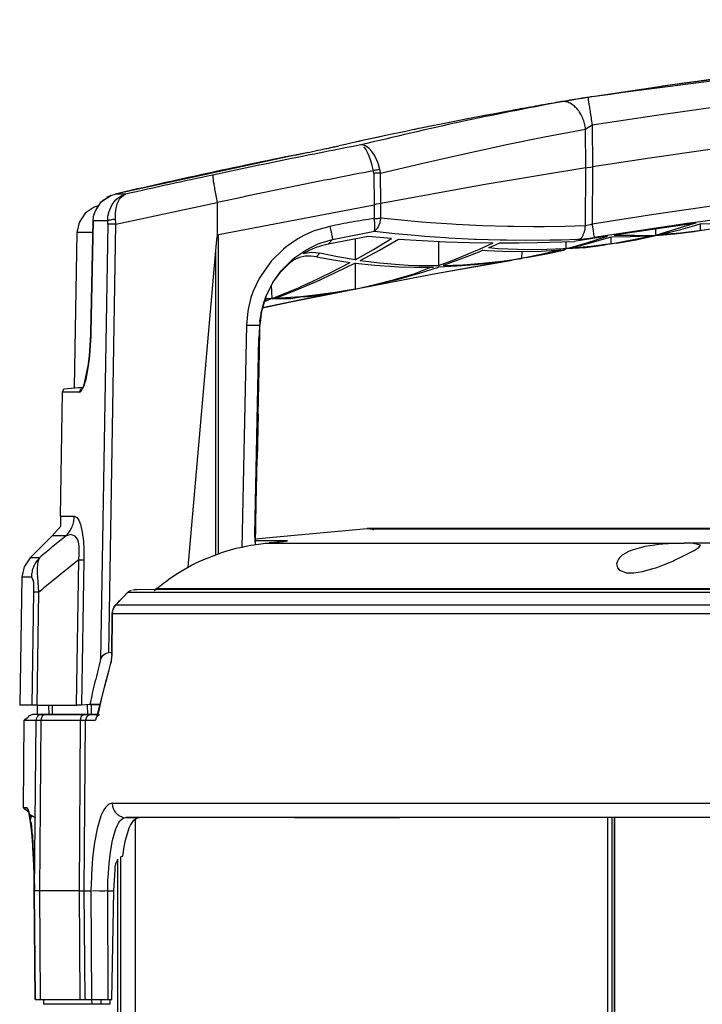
# Model space of a CAD drawing. Header units: millimetres. Extents: x -910 to -407, y -230 to 330.
# Tile 12 of 22: x -806 to -733, y 224 to 330. Entities that reach past the tile are written whole.
import ezdxf

# ---------------------------------------------------------------- set-up
doc = ezdxf.new("R2010")
doc.units = ezdxf.units.MM

# ---------------------------------------------------------------- blocks, each defined once
blk = doc.blocks.new('Griff__4', base_point=(-805.81, 255.49))
at = {"color": 7, "linetype": 'Continuous'}
for p, q in [((-717.27, 325.27), (-737.1, 322.71)), ((-737.35, 322.67), (-744.6, 321.59)), ((-737.1, 322.71), (-737.35, 322.67)), ((-755.47, 319.68), (-758.12, 319.18)), ((-766.66, 317.43), (-769.83, 316.76)), ((-776.34, 315.36), (-795.61, 311.18)), ((-797.06, 310.38), (-796.08, 311.03)), ((-796.89, 310.51), (-796.08, 311.03)), ((-796.08, 311.03), (-796.53, 310.8)), ((-796.08, 311.03), (-795.61, 311.18)), ((-796.08, 311.03), (-795.61, 311.18)), ((-797.84, 309.77), (-798.81, 309.12)), ((-797.38, 309.92), (-797.84, 309.77)), ((-797.54, 309.7), (-797.06, 310.38)), ((-797.06, 310.38), (-796.89, 310.51)), ((-784.68, 310.27), (-784.68, 306.62)), ((-798.81, 309.12), (-799.46, 308.15)), ((-797.96, 308.31), (-797.91, 308.81)), ((-797.91, 308.81), (-797.84, 309.02)), ((-797.84, 309.02), (-797.72, 309.4)), ((-797.72, 309.4), (-797.54, 309.7)), ((-799.46, 308.15), (-799.69, 307.06)), ((-797.96, 308.31), (-798.21, 296.38)), ((-733.48, 308.08), (-740.05, 307.12)), ((-733.66, 308.03), (-735.64, 307.42)), ((-735.1, 307.39), (-733.63, 307.81)), ((-733.48, 308.08), (-733.66, 308.03)), ((-733.63, 307.81), (-733.04, 307.98)), ((-733.04, 307.98), (-733.04, 307.27)), ((-731, 307.97), (-733.04, 307.98)), ((-799.69, 307.06), (-799.98, 290.49)), ((-784.76, 305.93), (-784.68, 306.62)), ((-768.53, 306.64), (-772.83, 305.81)), ((-766.06, 306.43), (-768.53, 306.64)), ((-742.95, 306.68), (-746.52, 306.12)), ((-742.6, 306.58), (-744.69, 305.95)), ((-744.05, 306.32), (-742.95, 306.68)), ((-740.53, 306.59), (-742.6, 306.58)), ((-742.6, 306.58), (-742.6, 305.85)), ((-740.05, 307.12), (-742.24, 306.79)), ((-742.24, 306.79), (-740.03, 306.77)), ((-738.46, 306.68), (-740.53, 306.59)), ((-740.52, 306.23), (-738.46, 306.68)), ((-740.03, 306.77), (-737.82, 306.73)), ((-737.82, 306.73), (-739.9, 306.3)), ((-739.9, 306.3), (-737.82, 306.73)), ((-737.82, 307.46), (-737.82, 306.73)), ((-735.64, 307.42), (-737.82, 306.73)), ((-737.82, 306.73), (-735.76, 306.91)), ((-735.76, 306.91), (-737.82, 306.73)), ((-737.17, 306.88), (-735.1, 307.39)), ((-737.17, 306.88), (-735.1, 307.04)), ((-735.76, 306.91), (-733.7, 307.17)), ((-733.7, 307.17), (-735.76, 306.91)), ((-735.1, 307.04), (-733.54, 307.2)), ((-732.37, 307.36), (-733.7, 307.17)), ((-733.54, 307.2), (-733.04, 307.27)), ((-733.04, 307.27), (-731, 307.62)), ((-784.83, 305.14), (-784.76, 305.93)), ((-773.53, 305.64), (-774.2, 305.42)), ((-772.83, 305.81), (-773.53, 305.64)), ((-769.94, 306.37), (-769.94, 304.15)), ((-767.99, 305.26), (-766.06, 306.43)), ((-767.34, 305.19), (-765.29, 306.37)), ((-765.29, 306.37), (-762.76, 306.2)), ((-762.76, 306.2), (-760.23, 306.08)), ((-761.04, 306.12), (-761.04, 303.53)), ((-760.23, 306.08), (-757.7, 306)), ((-757.7, 306), (-755.17, 305.96)), ((-756.63, 305.29), (-755.17, 305.96)), ((-755.05, 305.68), (-755.68, 305.41)), ((-754.43, 305.95), (-755.05, 305.68)), ((-754.43, 305.95), (-752.45, 305.96)), ((-752.45, 305.96), (-750.47, 305.99)), ((-750.47, 305.99), (-747.82, 306.06)), ((-747.82, 306.06), (-746.52, 306.12)), ((-747.37, 305.35), (-747.37, 306.08)), ((-747.37, 305.35), (-746.26, 305.65)), ((-744.69, 305.95), (-746.79, 305.39)), ((-744.69, 305.58), (-746.79, 305.39)), ((-746.26, 305.65), (-745.16, 305.97)), ((-745.28, 305.46), (-743.2, 305.75)), ((-743.2, 305.75), (-745.28, 305.46)), ((-745.16, 305.97), (-744.05, 306.32)), ((-742.6, 305.85), (-744.69, 305.58)), ((-741.98, 305.94), (-743.2, 305.75)), ((-742.6, 305.85), (-740.52, 306.23)), ((-739.9, 306.3), (-741.98, 305.94)), ((-741.98, 305.94), (-739.9, 306.3)), ((-787.8, 271.26), (-784.83, 305.14)), ((-775.29, 304.53), (-775.89, 304.4)), ((-774.86, 305.15), (-775.49, 304.82)), ((-775.49, 304.82), (-775.07, 304.91)), ((-775, 304.55), (-775.29, 304.53)), ((-775.07, 304.91), (-774.64, 304.95)), ((-774.68, 304.55), (-775, 304.55)), ((-774.2, 305.42), (-774.86, 305.15)), ((-774.06, 304.47), (-774.68, 304.55)), ((-774.64, 304.95), (-774.15, 304.93)), ((-774.15, 304.93), (-773.7, 304.85)), ((-774.06, 304.47), (-772.26, 304.14)), ((-771.82, 304.47), (-773.7, 304.85)), ((-769.94, 304.15), (-771.82, 304.47)), ((-769.94, 304.15), (-767.99, 305.26)), ((-769.4, 304.07), (-767.34, 305.19)), ((-759.57, 304.08), (-758.1, 304.67)), ((-756.72, 304.97), (-758.4, 304.31)), ((-758.1, 304.67), (-757.85, 304.77)), ((-757.85, 304.77), (-756.63, 305.29)), ((-756.27, 305.16), (-756.72, 304.97)), ((-756.27, 305.16), (-755.82, 305.13)), ((-755.82, 305.13), (-754.19, 305.06)), ((-754.65, 305.33), (-755.68, 305.41)), ((-753.6, 305.28), (-754.65, 305.33)), ((-754.19, 305.06), (-752.11, 305.03)), ((-751.53, 305.23), (-753.6, 305.28)), ((-752.11, 305.03), (-752.15, 304.29)), ((-750.05, 304.71), (-752.15, 304.29)), ((-752.11, 305.03), (-750.03, 305.08)), ((-749.49, 304.78), (-751.6, 304.38)), ((-751.6, 304.38), (-749.49, 304.78)), ((-749.45, 305.25), (-751.53, 305.23)), ((-747.95, 305.2), (-750.05, 304.71)), ((-750.03, 305.08), (-747.95, 305.2)), ((-747.67, 305.18), (-749.49, 304.78)), ((-749.49, 304.78), (-747.67, 305.18)), ((-747.7, 305.33), (-749.45, 305.25)), ((-747.37, 305.35), (-747.7, 305.33)), ((-747.37, 305.35), (-747.67, 305.18)), ((-747.67, 305.18), (-747.37, 305.35)), ((-747.37, 305.35), (-745.28, 305.46)), ((-745.28, 305.46), (-747.37, 305.35)), ((-777, 303.74), (-778.04, 302.72)), ((-777.84, 302.95), (-776.63, 304.17)), ((-776.49, 304.15), (-777, 303.74)), ((-775.89, 304.4), (-776.49, 304.15)), ((-772.54, 302.79), (-770.46, 303.86)), ((-772.26, 304.14), (-770.46, 303.86)), ((-769.94, 303.8), (-772.06, 302.74)), ((-769.94, 303.8), (-767.84, 303.57)), ((-769.94, 303.8), (-769.94, 301.02)), ((-769.4, 304.07), (-767.32, 303.82)), ((-767.84, 303.57), (-765.74, 303.42)), ((-767.32, 303.82), (-765.23, 303.65)), ((-765.74, 303.42), (-765.3, 303.4)), ((-765.23, 303.65), (-764.28, 303.59)), ((-764.28, 303.59), (-763.14, 303.55)), ((-763.14, 303.55), (-761.89, 303.53)), ((-761.89, 303.53), (-761.04, 303.53)), ((-751.6, 304.38), (-761.72, 302.59)), ((-761.12, 302.71), (-753.14, 304.12)), ((-761.04, 303.53), (-759.57, 304.08)), ((-759.06, 303.46), (-761.04, 303.37)), ((-758.4, 304.31), (-760.53, 303.54)), ((-760.53, 303.54), (-758.44, 303.62)), ((-757.09, 303.61), (-759.06, 303.46)), ((-758.44, 303.62), (-756.34, 303.77)), ((-755.11, 303.83), (-757.09, 303.61)), ((-756.34, 303.77), (-754.25, 303.99)), ((-753.14, 304.12), (-755.11, 303.83)), ((-754.25, 303.99), (-752.15, 304.29)), ((-778.73, 301.72), (-778.04, 302.72)), ((-778.04, 302.72), (-778.67, 301.87)), ((-778.04, 302.72), (-777.84, 302.95)), ((-778.04, 302.72), (-777.84, 302.95)), ((-777.84, 302.95), (-778.04, 302.72)), ((-761.72, 302.59), (-775.73, 299.85)), ((-774.62, 301.78), (-772.54, 302.79)), ((-772.06, 302.74), (-774.19, 301.76)), ((-769.08, 301.19), (-761.12, 302.71)), ((-765.73, 302.04), (-763.63, 302.66)), ((-765.3, 303.4), (-763.64, 303.35)), ((-765.06, 302.15), (-763.05, 302.72)), ((-763.64, 303.35), (-761.86, 303.35)), ((-763.63, 302.66), (-761.86, 303.35)), ((-763.05, 302.72), (-761.82, 303.11)), ((-761.86, 303.35), (-761.55, 303.35)), ((-761.86, 303.35), (-761.55, 303.35)), ((-761.82, 303.11), (-761.04, 303.37)), ((-779.45, 300.28), (-778.89, 301.44)), ((-778.89, 301.44), (-779.45, 300.28)), ((-778.89, 301.44), (-778.73, 301.72)), ((-778.73, 301.72), (-778.89, 301.44)), ((-778.83, 300), (-778.89, 301.44)), ((-778.67, 301.87), (-778.73, 301.72)), ((-776, 301.16), (-775.5, 301.38)), ((-774.65, 301.56), (-775.97, 301)), ((-775.5, 301.38), (-774.62, 301.78)), ((-774.19, 301.76), (-774.65, 301.56)), ((-769.94, 301.02), (-767.83, 301.5)), ((-769.08, 301.19), (-767.07, 301.64)), ((-767.83, 301.5), (-765.73, 302.04)), ((-767.07, 301.64), (-765.06, 302.15)), ((-779.45, 300.28), (-779.61, 299.85)), ((-779.56, 299.98), (-779.45, 300.28)), ((-778.83, 300), (-776.72, 300.85)), ((-776.32, 300.85), (-778.46, 300.02)), ((-776.99, 299.6), (-770.9, 300.83)), ((-776.72, 300.85), (-776, 301.16)), ((-775.97, 301), (-776.32, 300.85)), ((-774.2, 300.37), (-775.8, 300.2)), ((-774.85, 300.22), (-772.87, 300.5)), ((-772.07, 300.66), (-774.2, 300.37)), ((-772.87, 300.5), (-770.9, 300.83)), ((-769.94, 301.02), (-772.07, 300.66)), ((-779.61, 299.85), (-779.92, 298.74)), ((-779.92, 298.74), (-779.66, 299.69)), ((-775.73, 299.85), (-779.85, 298.99)), ((-779.85, 298.99), (-776.99, 299.6)), ((-778.83, 300), (-779.66, 299.69)), ((-779.66, 299.69), (-779.56, 299.98)), ((-779.66, 299.69), (-779.19, 299.86)), ((-779.61, 299.85), (-779.19, 299.86)), ((-778.83, 300), (-779.56, 299.98)), ((-778.83, 300), (-776.83, 300.02)), ((-776.33, 300.15), (-778.46, 300.02)), ((-776.83, 300.02), (-775.8, 300.2)), ((-775.8, 300.2), (-776.33, 300.15)), ((-775.8, 300.2), (-774.85, 300.22)), ((-779.95, 298.6), (-780.15, 297.63)), ((-779.98, 298.43), (-780.1, 297.35)), ((-780.1, 297.35), (-779.98, 298.43)), ((-779.95, 298.6), (-779.98, 298.43)), ((-779.98, 298.43), (-779.95, 298.6)), ((-779.95, 298.6), (-779.92, 298.74)), ((-780.17, 296.13), (-780.12, 297.16)), ((-780.15, 297.63), (-780.12, 297.5)), ((-780.13, 296.55), (-780.12, 297.16)), ((-780.12, 297.5), (-780.12, 297.16)), ((-780.12, 297.16), (-780.1, 297.35)), ((-798.25, 295.37), (-798.21, 296.38)), ((-798.2, 296.11), (-798.25, 295.37)), ((-798.21, 296.38), (-798.2, 296.11)), ((-780.23, 295.74), (-780.17, 296.13)), ((-780.22, 292.39), (-780.13, 296.55)), ((-798.31, 294.38), (-798.26, 295.12)), ((-798.26, 295.12), (-798.31, 294.38)), ((-798.26, 295.12), (-798.25, 295.37)), ((-798.25, 295.37), (-798.26, 295.12)), ((-780.65, 274.72), (-780.23, 295.74)), ((-798.36, 293.91), (-798.31, 294.38)), ((-798.31, 294.38), (-798.36, 293.91)), ((-798.49, 292.8), (-798.46, 293.02)), ((-798.46, 293.02), (-798.49, 292.8)), ((-798.46, 293.02), (-798.36, 293.91)), ((-798.36, 293.91), (-798.46, 293.02)), ((-798.88, 290.93), (-798.49, 292.8)), ((-798.58, 292.15), (-798.75, 291.37)), ((-798.49, 292.8), (-798.58, 292.15)), ((-780.51, 278.08), (-780.22, 292.39)), ((-798.88, 290.93), (-798.97, 290.64)), ((-798.79, 291.17), (-798.88, 290.93)), ((-798.75, 291.37), (-798.79, 291.17)), ((-801.46, 276.7), (-801.23, 290)), ((-801.23, 290), (-801.08, 290.34)), ((-801.08, 290.34), (-799.54, 290.49)), ((-799.54, 290.49), (-799.04, 290.47)), ((-780.31, 287.62), (-780.41, 282.85)), ((-780.6, 273.68), (-780.51, 278.08)), ((-801.46, 276.7), (-801.44, 275.6)), ((-801.44, 275.6), (-802.34, 274.63)), ((-804.69, 272.27), (-802.34, 274.63)), ((-780.6, 273.68), (-780.65, 274.72)), ((-804.69, 272.27), (-805.34, 271.3)), ((-805.34, 271.3), (-805.57, 270.21)), ((-805.57, 270.21), (-805.81, 256.49)), ((-797.16, 261.38), (-797.11, 261.52)), ((-797.11, 261.52), (-796.88, 261.85)), ((-796.88, 261.85), (-796.75, 261.95)), ((-796.75, 261.95), (-796.56, 262.06)), ((-796.56, 262.06), (-796.41, 262.11)), ((-796.41, 262.11), (-796.27, 262.13)), ((-796.27, 262.13), (-795.99, 262.16)), ((-804.52, 256.49), (-805.81, 256.49)), ((-803.95, 256.49), (-804.52, 256.49)), ((-803.95, 256.49), (-803.96, 255.49)), ((-803.95, 256.49), (-799.75, 256.49)), ((-799.21, 256.49), (-799.75, 256.49)), ((-798.32, 256.58), (-799.21, 256.49)), ((-798.32, 256.58), (-797.17, 256.58)), ((-803.96, 255.49), (-803.67, 255.49)), ((-803.67, 255.49), (-803.47, 255.49)), ((-803.47, 255.49), (-803.04, 255.49)), ((-803.04, 255.49), (-802.71, 255.49)), ((-802.71, 255.49), (-802.33, 255.49)), ((-802.33, 255.49), (-798.86, 255.49)), ((-798.86, 255.49), (-798.53, 255.49)), ((-798.16, 255.49), (-798.53, 255.49)), ((-798.16, 255.49), (-797.46, 255.49))]:
    blk.add_line(p, q, dxfattribs=at)
at = {"color": 1, "linetype": 'Continuous'}
for p, q in [((-737.95, 319.59), (-729.48, 320.77)), ((-744.6, 318.59), (-737.95, 319.59)), ((-745.3, 318.12), (-745.15, 318.23)), ((-745.15, 318.23), (-744.6, 318.59)), ((-744.6, 318.59), (-744.57, 314.1)), ((-753.58, 316.51), (-749.7, 317.29)), ((-749.7, 317.29), (-745.3, 318.12)), ((-745.27, 313.98), (-745.3, 318.12)), ((-769.04, 316.41), (-769.34, 316.44)), ((-769.04, 316.41), (-769.34, 316.44)), ((-768.9, 316.37), (-769.04, 316.41)), ((-768.8, 315.98), (-768.99, 316.23)), ((-768.71, 316.27), (-768.9, 316.37)), ((-768.44, 316.06), (-768.71, 316.27)), ((-768.15, 315.74), (-768.44, 316.06)), ((-759.08, 315.32), (-753.58, 316.51)), ((-768.61, 315.64), (-768.8, 315.98)), ((-768.43, 315.22), (-768.61, 315.64)), ((-768.26, 314.75), (-768.43, 315.22)), ((-768.05, 315.6), (-768.15, 315.74)), ((-767.88, 315.34), (-768.05, 315.6)), ((-767.64, 314.88), (-767.88, 315.34)), ((-762.86, 314.46), (-759.08, 315.32)), ((-738.43, 315.03), (-744.57, 314.1)), ((-731.74, 315.98), (-738.43, 315.03)), ((-768.19, 314.5), (-768.26, 314.75)), ((-768.11, 314.22), (-768.19, 314.5)), ((-767.98, 313.67), (-768.11, 314.22)), ((-767.51, 314.55), (-767.64, 314.88)), ((-767.45, 314.36), (-767.51, 314.55)), ((-767.3, 313.82), (-767.45, 314.36)), ((-767.24, 313.4), (-762.86, 314.46)), ((-745.27, 313.98), (-756.24, 312.17)), ((-745.32, 307.78), (-745.27, 313.98)), ((-745.27, 313.98), (-745.12, 314.01)), ((-745.12, 314.01), (-744.76, 314.07)), ((-744.76, 314.07), (-744.57, 314.1)), ((-744.57, 314.1), (-744.61, 307.97)), ((-767.95, 313.39), (-767.89, 310.03)), ((-767.19, 310.17), (-767.24, 313.4)), ((-756.24, 312.17), (-767.19, 310.17)), ((-794.47, 311.18), (-795.61, 311.18)), ((-795.54, 310.55), (-795.23, 310.81)), ((-795.23, 310.81), (-794.87, 311.03)), ((-795.15, 310.62), (-794.96, 310.86)), ((-794.96, 310.86), (-794.72, 311.06)), ((-794.87, 311.03), (-794.47, 311.18)), ((-794.72, 311.06), (-794.47, 311.18)), ((-797.72, 309.4), (-797.06, 310.38)), ((-796.26, 309.32), (-796, 309.93)), ((-796, 309.93), (-795.85, 310.18)), ((-795.85, 310.18), (-795.69, 310.38)), ((-795.69, 310.38), (-795.54, 310.55)), ((-795.54, 309.45), (-795.38, 310.14)), ((-795.53, 307.96), (-784.68, 310.27)), ((-795.38, 310.14), (-795.33, 310.28)), ((-795.33, 310.28), (-795.15, 310.62)), ((-784.54, 306.85), (-767.89, 310.03)), ((-767.89, 310.03), (-767.91, 308.56)), ((-767.7, 310.09), (-767.89, 310.03)), ((-767.34, 310.15), (-767.7, 310.09)), ((-767.19, 310.17), (-767.34, 310.15)), ((-767.21, 308.61), (-767.19, 310.17)), ((-731.35, 309.94), (-737.99, 308.99)), ((-797.96, 308.31), (-797.91, 308.81)), ((-797.91, 308.81), (-797.72, 309.4)), ((-796.4, 308.31), (-796.37, 308.83)), ((-796.37, 308.83), (-796.26, 309.32)), ((-795.58, 308.97), (-795.57, 309.12)), ((-795.56, 308.46), (-795.58, 308.97)), ((-795.57, 309.12), (-795.54, 309.45)), ((-737.99, 308.99), (-744.61, 307.97)), ((-798.21, 296.38), (-797.96, 308.31)), ((-796.4, 308.31), (-797.96, 308.31)), ((-796.4, 307.97), (-797.16, 261.38)), ((-796.27, 262.13), (-795.53, 307.96)), ((-772.63, 307.72), (-774.07, 307.33)), ((-767.85, 308.11), (-767.91, 308.56)), ((-767.83, 307.76), (-767.85, 308.11)), ((-767.82, 307.55), (-767.83, 307.76)), ((-767.5, 307.57), (-767.27, 308.15)), ((-767.27, 308.15), (-767.21, 308.61)), ((-765.03, 308.38), (-767.21, 308.61)), ((-762.84, 308.18), (-765.03, 308.38)), ((-761.87, 308.1), (-762.84, 308.18)), ((-759.56, 307.95), (-761.87, 308.1)), ((-759.13, 307.92), (-759.56, 307.95)), ((-756.28, 307.79), (-759.13, 307.92)), ((-753.62, 307.72), (-756.28, 307.79)), ((-752.99, 307.7), (-753.62, 307.72)), ((-750.86, 307.69), (-752.99, 307.7)), ((-749.7, 307.69), (-750.86, 307.69)), ((-747.51, 307.72), (-749.7, 307.69)), ((-745.32, 307.78), (-747.51, 307.72)), ((-745.16, 307.8), (-745.32, 307.78)), ((-744.8, 307.9), (-745.16, 307.8)), ((-744.61, 307.97), (-744.8, 307.9)), ((-798.46, 307.06), (-799.69, 307.06)), ((-797.99, 307.06), (-798.46, 307.06)), ((-784.68, 306.62), (-784.54, 306.85)), ((-784.55, 272.71), (-784.54, 306.85)), ((-775.43, 306.75), (-776.08, 306.38)), ((-774.42, 307.2), (-775.43, 306.75)), ((-774.07, 307.33), (-774.42, 307.2)), ((-772.35, 306.33), (-767.86, 307.21)), ((-767.86, 307.21), (-767.5, 307.57)), ((-767.86, 307.21), (-767.82, 307.55)), ((-767.86, 307.21), (-765.69, 306.97)), ((-765.69, 306.97), (-763.52, 306.77)), ((-763.52, 306.77), (-762.48, 306.69)), ((-762.48, 306.69), (-760.27, 306.53)), ((-777.31, 305.54), (-777.6, 305.3)), ((-776.08, 306.38), (-777.31, 305.54)), ((-774.76, 305.44), (-773.89, 305.85)), ((-773.89, 305.85), (-773.59, 305.97)), ((-773.59, 305.97), (-772.35, 306.33)), ((-772.35, 306.33), (-772.83, 305.81)), ((-760.27, 306.53), (-759.93, 306.51)), ((-759.93, 306.51), (-757.18, 306.37)), ((-757.18, 306.37), (-757.01, 306.37)), ((-757.01, 306.37), (-754.43, 306.29)), ((-754.43, 306.29), (-753.75, 306.28)), ((-753.75, 306.28), (-751.67, 306.26)), ((-751.67, 306.26), (-749.13, 306.27)), ((-749.13, 306.27), (-747.86, 306.29)), ((-747.86, 306.29), (-746.14, 306.34)), ((-746.14, 306.34), (-745.76, 306.36)), ((-745.76, 306.36), (-744.87, 306.46)), ((-744.87, 306.46), (-744.38, 306.53)), ((-784.84, 272.6), (-784.83, 305.14)), ((-777.6, 305.3), (-778.91, 303.99)), ((-776.39, 304.38), (-775.32, 305.12)), ((-775.32, 305.12), (-774.76, 305.44)), ((-773.7, 304.85), (-774.06, 304.47)), ((-778.91, 303.99), (-780, 302.47)), ((-776.63, 304.17), (-776.39, 304.38)), ((-780, 302.47), (-780.19, 302.15)), ((-780.19, 302.15), (-780.83, 300.8)), ((-780.83, 300.8), (-781.08, 300.11)), ((-781.08, 300.11), (-781.36, 299.02)), ((-781.43, 298.66), (-781.57, 297.17)), ((-781.36, 299.02), (-781.43, 298.66)), ((-781.57, 297.17), (-782.05, 273.33)), ((-799.04, 290.47), (-798.88, 290.93)), ((-799.43, 290), (-801.23, 290)), ((-799.43, 290), (-799.28, 290.07)), ((-799.28, 290.07), (-799.12, 290.31)), ((-799.12, 290.31), (-799.04, 290.47)), ((-801.46, 276.7), (-799.97, 276.7)), ((-799.97, 276.7), (-799.71, 276.58)), ((-799.71, 276.58), (-799.5, 276.3)), ((-799.5, 276.3), (-799.31, 275.82)), ((-799.31, 275.82), (-799.15, 275.18)), ((-799.15, 275.18), (-799.12, 275)), ((-799.12, 275), (-799.05, 274.48)), ((-800.84, 274.63), (-802.34, 274.63)), ((-800.3, 274.76), (-800.84, 274.63)), ((-799.84, 274.54), (-800.3, 274.76)), ((-799.67, 274.3), (-799.84, 274.54)), ((-799.61, 274.17), (-799.67, 274.3)), ((-799.53, 273.94), (-799.61, 274.17)), ((-799.46, 273.55), (-799.53, 273.94)), ((-799.05, 274.48), (-799.03, 274.31)), ((-799.03, 274.31), (-799, 273.94)), ((-799, 273.94), (-798.96, 273.23)), ((-799.44, 273.21), (-799.46, 273.55)), ((-799.45, 272.64), (-799.44, 272.89)), ((-799.44, 272.89), (-799.44, 273.21)), ((-798.96, 273.23), (-798.96, 273.03)), ((-798.96, 273.03), (-798.95, 272.05)), ((-803.69, 272.27), (-804.69, 272.27)), ((-803.89, 271.16), (-803.82, 271.88)), ((-803.82, 271.88), (-803.69, 272.27)), ((-799.75, 256.49), (-799.5, 272.05)), ((-799.5, 272.05), (-799.45, 272.64)), ((-798.95, 272.05), (-799.21, 256.49)), ((-803.9, 270.94), (-803.89, 271.16)), ((-803.9, 270.64), (-803.9, 270.94)), ((-805.57, 270.21), (-804.56, 270.21)), ((-804.56, 270.21), (-804.4, 269.92)), ((-804.4, 269.92), (-804.35, 269.65)), ((-803.85, 269.66), (-803.9, 270.64)), ((-804.35, 269.65), (-804.33, 269.43)), ((-804.33, 269.43), (-804.32, 269.24)), ((-804.32, 269.24), (-804.32, 268.92)), ((-804.32, 268.92), (-804.32, 268.59)), ((-803.75, 268.59), (-803.85, 269.66)), ((-804.32, 268.59), (-804.52, 256.49)), ((-803.95, 256.49), (-803.75, 268.59)), ((-802.73, 256.49), (-802.71, 255.49)), ((-802.35, 256.49), (-802.33, 255.49)), ((-798.53, 255.49), (-798.55, 256.49)), ((-797.17, 256.58), (-798.32, 256.58)), ((-798.18, 256.49), (-798.16, 255.49))]:
    blk.add_line(p, q, dxfattribs=at)
for centre, radius, start, end in [((-637.46, -370.25), 700.08, 90.00142, 98.8403), ((-637.48, -370), 684.92, 89.9999, 98.97927)]:
    blk.add_arc(centre, radius, start, end, dxfattribs=at)
for points, knots in [([(-530.36, 321.59), (-548.13, 323.95), (-583.68, 328.65), (-637.48, 330.43), (-691.28, 328.65), (-726.82, 323.95), (-744.6, 321.59)], [0, 0, 0, 0, 53.757908, 107.515912, 161.273916, 215.031824, 215.031824, 215.031824, 215.031824]), ([(-745.05, 321.5), (-745.31, 321.47), (-745.82, 321.4), (-746.57, 321.27), (-747.28, 321.13), (-747.76, 321.07), (-747.98, 321.05)], [0, 0, 0, 0, 0.800686, 1.524208, 2.301978, 2.964905, 2.964905, 2.964905, 2.964905]), ([(-745.05, 321.5), (-745.04, 321.47), (-745.02, 321.33), (-744.98, 321.04), (-744.91, 320.59), (-744.82, 320), (-744.71, 319.32), (-744.64, 318.84), (-744.6, 318.59)], [0, 0, 0, 0, 0.108995, 0.413222, 0.881251, 1.486698, 2.190285, 2.946363, 2.946363, 2.946363, 2.946363]), ([(-747.98, 321.05), (-751.54, 320.36), (-758.69, 318.97), (-765.78, 317.28), (-769.34, 316.44)], [0, 0, 0, 0, 10.877964, 21.850285, 21.850285, 21.850285, 21.850285]), ([(-745.3, 318.12), (-745.33, 318.33), (-745.39, 318.73), (-745.59, 319.31), (-745.85, 319.84), (-746.19, 320.3), (-746.6, 320.67), (-747.03, 320.96), (-747.52, 321.11), (-747.82, 321.07), (-747.98, 321.05)], [0, 0, 0, 0, 0.61731, 1.228439, 1.820843, 2.384084, 2.92164, 3.481443, 3.940641, 4.40343, 4.40343, 4.40343, 4.40343]), ([(-769.34, 316.44), (-771.98, 315.92), (-777.26, 314.89), (-782.53, 313.77), (-785.16, 313.21)], [0, 0, 0, 0, 8.076964, 16.153927, 16.153927, 16.153927, 16.153927]), ([(-776.34, 315.36), (-779.56, 314.7), (-786, 313.37), (-792.41, 311.91), (-795.61, 311.18)], [0, 0, 0, 0, 9.860337, 19.720665, 19.720665, 19.720665, 19.720665]), ([(-785.16, 313.21), (-786.72, 312.88), (-789.82, 312.22), (-792.92, 311.52), (-794.47, 311.18)], [0, 0, 0, 0, 4.765466, 9.531025, 9.531025, 9.531025, 9.531025]), ([(-767.98, 313.67), (-770.77, 313.13), (-776.35, 312.05), (-781.9, 310.87), (-784.68, 310.27)], [0, 0, 0, 0, 8.523787, 17.047573, 17.047573, 17.047573, 17.047573]), ([(-767.3, 313.82), (-767.33, 313.81), (-767.44, 313.79), (-767.62, 313.75), (-767.81, 313.71), (-767.93, 313.68), (-767.98, 313.67)], [0, 0, 0, 0, 0.1156085, 0.320789, 0.5535796, 0.6967982, 0.6967982, 0.6967982, 0.6967982]), ([(-767.24, 313.4), (-767.28, 313.4), (-767.39, 313.4), (-767.54, 313.4), (-767.74, 313.4), (-767.86, 313.4), (-767.95, 313.39)], [0, 0, 0, 0, 0.1168014, 0.3245849, 0.4633763, 0.7070565, 0.7070565, 0.7070565, 0.7070565]), ([(-767.24, 313.4), (-767.24, 313.47), (-767.25, 313.61), (-767.28, 313.75), (-767.3, 313.82)], [0, 0, 0, 0, 0.2106966, 0.4214407, 0.4214407, 0.4214407, 0.4214407]), ([(-795.56, 308.46), (-795.66, 308.46), (-795.84, 308.45), (-796.07, 308.41), (-796.25, 308.38), (-796.35, 308.33), (-796.4, 308.31)], [0, 0, 0, 0, 0.2877232, 0.5393634, 0.6926521, 0.857291, 0.857291, 0.857291, 0.857291]), ([(-795.53, 307.96), (-795.63, 307.96), (-795.81, 307.96), (-796.07, 307.97), (-796.26, 307.97), (-796.37, 307.97), (-796.4, 307.97)], [0, 0, 0, 0, 0.297681, 0.5577529, 0.7737756, 0.8725462, 0.8725462, 0.8725462, 0.8725462]), ([(-795.53, 307.96), (-795.53, 308.04), (-795.54, 308.21), (-795.56, 308.38), (-795.56, 308.46)], [0, 0, 0, 0, 0.2529206, 0.5037315, 0.5037315, 0.5037315, 0.5037315]), ([(-767.91, 308.56), (-768.7, 308.44), (-770.28, 308.2), (-771.85, 307.88), (-772.63, 307.72)], [0, 0, 0, 0, 2.39803, 4.798793, 4.798793, 4.798793, 4.798793]), ([(-772.63, 307.72), (-772.61, 307.62), (-772.57, 307.42), (-772.51, 307.13), (-772.46, 306.87), (-772.41, 306.63), (-772.38, 306.46), (-772.36, 306.36), (-772.35, 306.33)], [0, 0, 0, 0, 0.31542, 0.616109, 0.888596, 1.12067, 1.32472, 1.424265, 1.424265, 1.424265, 1.424265]), ([(-767.91, 308.56), (-767.86, 308.57), (-767.73, 308.57), (-767.54, 308.58), (-767.35, 308.6), (-767.25, 308.61), (-767.21, 308.61)], [0, 0, 0, 0, 0.1440061, 0.3777782, 0.5828611, 0.6981814, 0.6981814, 0.6981814, 0.6981814]), ([(-767.91, 308.56), (-767.86, 308.57), (-767.73, 308.57), (-767.54, 308.58), (-767.35, 308.6), (-767.25, 308.61), (-767.21, 308.61)], [0, 0, 0, 0, 0.1440061, 0.3777782, 0.5828611, 0.6981814, 0.6981814, 0.6981814, 0.6981814]), ([(-746.14, 306.34), (-746.05, 306.35), (-745.88, 306.37), (-745.64, 306.56), (-745.55, 306.84), (-745.41, 307.13), (-745.33, 307.45), (-745.32, 307.67), (-745.32, 307.78)], [0, 0, 0, 0, 0.264549, 0.529783, 0.845313, 1.15932, 1.485169, 1.820817, 1.820817, 1.820817, 1.820817]), ([(-744.61, 307.97), (-744.59, 307.86), (-744.56, 307.63), (-744.5, 307.31), (-744.46, 307), (-744.42, 306.76), (-744.39, 306.6), (-744.38, 306.54), (-744.38, 306.53)], [0, 0, 0, 0, 0.354525, 0.68736, 0.986655, 1.271269, 1.439073, 1.463045, 1.463045, 1.463045, 1.463045]), ([(-781.57, 297.17), (-781.43, 297.17), (-781.17, 297.16), (-780.81, 297.16), (-780.5, 297.15), (-780.28, 297.15), (-780.16, 297.16), (-780.12, 297.16), (-780.12, 297.16)], [0, 0, 0, 0, 0.405606, 0.780773, 1.096834, 1.32671, 1.431841, 1.44686, 1.44686, 1.44686, 1.44686]), ([(-799.04, 290.47), (-799.06, 290.44), (-799.1, 290.35), (-799.26, 290.27), (-799.39, 290.15), (-799.42, 290.04), (-799.43, 290)], [0, 0, 0, 0, 0.1051615, 0.301435, 0.5060231, 0.6325297, 0.6325297, 0.6325297, 0.6325297]), ([(-800.84, 274.63), (-800.71, 274.77), (-800.46, 275.06), (-800.19, 275.57), (-800.01, 276.13), (-799.98, 276.51), (-799.97, 276.7)], [0, 0, 0, 0, 0.572966, 1.146855, 1.721459, 2.296467, 2.296467, 2.296467, 2.296467]), ([(-800.84, 274.63), (-801.32, 274.24), (-802.27, 273.47), (-803.21, 272.67), (-803.69, 272.27)], [0, 0, 0, 0, 1.843731, 3.696382, 3.696382, 3.696382, 3.696382]), ([(-803.69, 272.27), (-803.81, 272.13), (-804.07, 271.84), (-804.34, 271.33), (-804.52, 270.78), (-804.54, 270.4), (-804.56, 270.21)], [0, 0, 0, 0, 0.573675, 1.147963, 1.722725, 2.297755, 2.297755, 2.297755, 2.297755]), ([(-799.5, 272.05), (-800.21, 271.49), (-801.64, 270.35), (-803.04, 269.18), (-803.75, 268.59)], [0, 0, 0, 0, 2.730944, 5.481538, 5.481538, 5.481538, 5.481538]), ([(-799.5, 272.05), (-799.41, 272.05), (-799.23, 272.05), (-799.04, 272.05), (-798.95, 272.05)], [0, 0, 0, 0, 0.2749472, 0.5458962, 0.5458962, 0.5458962, 0.5458962]), ([(-803.75, 268.59), (-803.85, 268.59), (-804.04, 268.59), (-804.23, 268.59), (-804.32, 268.59)], [0, 0, 0, 0, 0.2974616, 0.5702987, 0.5702987, 0.5702987, 0.5702987])]:
    blk.add_open_spline(points, degree=3, knots=knots, dxfattribs=at)
at = {"color": 7, "linetype": 'Continuous'}
for points, knots in [([(-744.6, 321.59), (-744.96, 321.54), (-745.67, 321.43), (-746.7, 321.26), (-747.71, 321.09), (-748.36, 320.98), (-748.69, 320.92)], [0, 0, 0, 0, 1.089232, 2.158613, 3.144438, 4.145199, 4.145199, 4.145199, 4.145199]), ([(-744.6, 321.59), (-744.79, 321.56), (-745.15, 321.5), (-745.51, 321.45), (-745.67, 321.42)], [0, 0, 0, 0, 0.581405, 1.088723, 1.088723, 1.088723, 1.088723]), ([(-748.69, 320.92), (-752.54, 320.23), (-760.23, 318.84), (-767.88, 317.18), (-771.7, 316.34)], [0, 0, 0, 0, 11.724002, 23.466243, 23.466243, 23.466243, 23.466243]), ([(-748.69, 320.92), (-749.43, 320.79), (-750.89, 320.54), (-752.35, 320.27), (-753.07, 320.14)], [0, 0, 0, 0, 2.262032, 4.450766, 4.450766, 4.450766, 4.450766]), ([(-747.74, 321.09), (-747.86, 321.07), (-748.09, 321.03), (-748.32, 320.99), (-748.44, 320.97)], [0, 0, 0, 0, 0.3590954, 0.7087413, 0.7087413, 0.7087413, 0.7087413]), ([(-761.54, 318.51), (-761.89, 318.43), (-762.61, 318.29), (-763.33, 318.14), (-763.68, 318.07)], [0, 0, 0, 0, 1.094946, 2.190054, 2.190054, 2.190054, 2.190054]), ([(-776.34, 315.36), (-775.92, 315.45), (-775.11, 315.61), (-773.93, 315.86), (-772.8, 316.1), (-772.06, 316.27), (-771.7, 316.34)], [0, 0, 0, 0, 1.291753, 2.466127, 3.638932, 4.74022, 4.74022, 4.74022, 4.74022]), ([(-773.43, 315.97), (-773.13, 316.03), (-772.56, 316.15), (-771.98, 316.28), (-771.7, 316.34)], [0, 0, 0, 0, 0.908076, 1.768428, 1.768428, 1.768428, 1.768428]), ([(-776.34, 315.36), (-776.11, 315.41), (-775.64, 315.5), (-775.17, 315.6), (-774.94, 315.65)], [0, 0, 0, 0, 0.71823, 1.431999, 1.431999, 1.431999, 1.431999]), ([(-785.16, 313.21), (-785.16, 313.17), (-785.16, 313.02), (-785.14, 312.72), (-785.06, 312.27), (-784.96, 311.69), (-784.83, 311.01), (-784.73, 310.53), (-784.68, 310.27)], [0, 0, 0, 0, 0.123598, 0.442197, 0.905683, 1.497282, 2.18865, 2.976452, 2.976452, 2.976452, 2.976452]), ([(-797.16, 261.38), (-797.36, 260.58), (-797.77, 258.98), (-798.14, 257.38), (-798.32, 256.58)], [0, 0, 0, 0, 2.472824, 4.941284, 4.941284, 4.941284, 4.941284])]:
    blk.add_open_spline(points, degree=3, knots=knots, dxfattribs=at)
at = {"color": 1, "linetype": 'Continuous'}
for points in [[(-767.95, 313.39), (-767.95, 313.44), (-767.96, 313.53), (-767.97, 313.63), (-767.98, 313.67)], [(-796.4, 307.97), (-796.4, 308.03), (-796.4, 308.14), (-796.4, 308.25), (-796.4, 308.31)]]:
    blk.add_open_spline(points, degree=3, dxfattribs=at)
blk = doc.blocks.new('Rueckteil__6', base_point=(-805.42, 224.49))
at = {"color": 7, "linetype": 'Continuous'}
for p, q in [((-778.73, 274.46), (-768.65, 275.38)), ((-768.65, 275.38), (-729.86, 275.38)), ((-768.5, 275.38), (-768.65, 275.38)), ((-768.65, 275.38), (-768.5, 275.38)), ((-768.65, 275.38), (-768.1, 275.33)), ((-768.5, 275.38), (-768.65, 275.38)), ((-767.65, 275.36), (-768.5, 275.38)), ((-768.36, 275.37), (-766.85, 275.37)), ((-768.1, 275.33), (-767.96, 275.23)), ((-767.27, 275.38), (-767.65, 275.36)), ((-634.33, 275.38), (-767.27, 275.38)), ((-766.85, 275.37), (-767.27, 275.38)), ((-766.45, 275.37), (-766.85, 275.37)), ((-766.85, 275.37), (-766.45, 275.37)), ((-761.16, 275.37), (-766.45, 275.37)), ((-766.45, 275.37), (-757.98, 275.37)), ((-745.23, 275.37), (-761.16, 275.37)), ((-757.98, 275.37), (-731.13, 275.37)), ((-629.76, 275.38), (-745.23, 275.37)), ((-780.58, 274.29), (-778.73, 274.46)), ((-779.14, 273.85), (-778.56, 273.91)), ((-778.56, 273.91), (-779, 273.87)), ((-778.56, 273.91), (-777.81, 273.99)), ((-778.01, 273.97), (-778.56, 273.91)), ((-777.81, 273.99), (-778.01, 273.97)), ((-777.81, 273.99), (-777.59, 274.02)), ((-777.59, 274.02), (-777.81, 273.99)), ((-777.17, 274.07), (-777.59, 274.02)), ((-784.2, 272.84), (-783.89, 272.94)), ((-783.89, 272.94), (-782.66, 273.28)), ((-782.66, 273.28), (-782.1, 273.41)), ((-782.1, 273.41), (-781.1, 273.61)), ((-781.1, 273.61), (-780.78, 273.66)), ((-780.78, 273.66), (-779.52, 273.82)), ((-779.52, 273.82), (-779.14, 273.85)), ((-779, 273.87), (-779.14, 273.85)), ((-740.82, 272.86), (-741.37, 272.53)), ((-740.69, 272.92), (-740.82, 272.86)), ((-740.22, 273.11), (-740.69, 272.92)), ((-739.16, 273.41), (-740.22, 273.11)), ((-738.95, 273.46), (-739.16, 273.41)), ((-737.88, 273.63), (-738.95, 273.46)), ((-737.5, 273.67), (-737.88, 273.63)), ((-737.05, 273.72), (-737.5, 273.67)), ((-735.78, 273.79), (-737.05, 273.72)), ((-734.75, 273.82), (-735.78, 273.79)), ((-734.36, 273.82), (-734.75, 273.82)), ((-733.78, 273.8), (-734.36, 273.82)), ((-734.32, 272.71), (-733.7, 273.04)), ((-733, 273.6), (-733.78, 273.8)), ((-733.7, 273.04), (-733.35, 273.25)), ((-733.35, 273.25), (-733.18, 273.37)), ((-733.18, 273.37), (-733, 273.6)), ((-787.15, 271.62), (-786.49, 271.93)), ((-786.49, 271.93), (-784.2, 272.84)), ((-741.9, 271.92), (-742, 271.63)), ((-741.79, 272.12), (-741.9, 271.92)), ((-741.66, 272.27), (-741.79, 272.12)), ((-741.37, 272.53), (-741.66, 272.27)), ((-736.34, 271.76), (-735.97, 271.92)), ((-735.97, 271.92), (-735.78, 272.01)), ((-735.78, 272.01), (-735.04, 272.35)), ((-735.04, 272.35), (-734.32, 272.71)), ((-789.08, 270.5), (-788.54, 270.84)), ((-788.54, 270.84), (-787.43, 271.47)), ((-787.43, 271.47), (-787.15, 271.62)), ((-742, 271.63), (-741.9, 271.19)), ((-741.9, 271.19), (-741.66, 270.94)), ((-741.66, 270.94), (-740.91, 270.67)), ((-740.13, 270.66), (-739.22, 270.79)), ((-739.22, 270.79), (-738.1, 271.1)), ((-738.1, 271.1), (-737.78, 271.2)), ((-737.78, 271.2), (-737.5, 271.3)), ((-737.5, 271.3), (-737.15, 271.43)), ((-737.15, 271.43), (-736.34, 271.76)), ((-790.43, 269.55), (-790.13, 269.77)), ((-790.13, 269.77), (-789.87, 269.96)), ((-789.87, 269.96), (-789.08, 270.5)), ((-740.91, 270.67), (-740.68, 270.65)), ((-740.68, 270.65), (-740.13, 270.66)), ((-794.28, 268.55), (-794.03, 268.74)), ((-794.03, 268.74), (-793.87, 268.81)), ((-793.73, 268.84), (-793.52, 268.86)), ((-793.52, 268.86), (-793.31, 268.83)), ((-481.49, 268.81), (-793.52, 268.86)), ((-791.13, 268.98), (-791.44, 268.77)), ((-791.13, 268.98), (-790.43, 269.55)), ((-795.33, 267.46), (-795.14, 267.66)), ((-795.14, 267.66), (-794.62, 268.2)), ((-794.62, 268.2), (-794.28, 268.55)), ((-795.7, 267.01), (-795.85, 266.66)), ((-795.54, 267.23), (-795.7, 267.01)), ((-795.54, 267.23), (-795.33, 267.46)), ((-795.91, 266.25), (-795.97, 261.83)), ((-795.89, 266.52), (-795.91, 266.25)), ((-796.02, 261.38), (-796.03, 261.18)), ((-795.98, 261.6), (-796.02, 261.38)), ((-795.97, 261.83), (-795.98, 261.6)), ((-796.32, 259.99), (-796.1, 260.84)), ((-796.1, 260.84), (-796.03, 261.18)), ((-796.69, 258.54), (-796.32, 259.99)), ((-797.05, 257.09), (-796.69, 258.54)), ((-797.4, 255.63), (-797.05, 257.09)), ((-804.94, 255.14), (-805.34, 254.89)), ((-804.87, 255.31), (-804.94, 255.14)), ((-804.45, 255.49), (-804.87, 255.31)), ((-803.47, 255.49), (-804.45, 255.49)), ((-803.32, 255.49), (-803.47, 255.49)), ((-803.47, 255.49), (-803.32, 255.49)), ((-803.18, 255.49), (-803.32, 255.49)), ((-803.32, 255.49), (-803.18, 255.49)), ((-803.04, 255.49), (-803.18, 255.49)), ((-798.94, 255.48), (-803.04, 255.49)), ((-798.17, 255.49), (-798.94, 255.48)), ((-797.46, 255.49), (-798.17, 255.49)), ((-797.46, 255.49), (-797.4, 255.63)), ((-805.42, 245.5), (-805.34, 254.89)), ((-805.34, 254.89), (-805.05, 254.89)), ((-805.42, 245.5), (-804.84, 245.07)), ((-804.79, 244.82), (-804.84, 245.07)), ((-804.84, 245.07), (-804.79, 244.82)), ((-804.84, 245.07), (-804.79, 244.82)), ((-804.68, 244.2), (-804.79, 244.82)), ((-804.79, 244.82), (-804.68, 244.2)), ((-804.6, 244.64), (-804.79, 244.82)), ((-804.79, 244.82), (-804.6, 244.64)), ((-804.79, 244.82), (-804.13, 244.49)), ((-804.6, 244.64), (-804.68, 244.2)), ((-804.42, 244.56), (-804.6, 244.64)), ((-794.66, 244.45), (-794.46, 244.49)), ((-792.99, 244.49), (-794.46, 244.49)), ((-794.46, 244.49), (-792.99, 244.49)), ((-793.61, 244.2), (-793.26, 244.45)), ((-793.26, 244.45), (-792.99, 244.49)), ((-788.51, 244.49), (-792.99, 244.49)), ((-788.51, 244.49), (-792.99, 244.49)), ((-782.98, 244.49), (-788.51, 244.49)), ((-782.98, 244.49), (-788.51, 244.49)), ((-776.43, 244.49), (-782.98, 244.49)), ((-768.9, 244.49), (-776.43, 244.49)), ((-776.43, 244.49), (-768.9, 244.49)), ((-765.21, 244.49), (-768.9, 244.49)), ((-768.9, 244.49), (-765.21, 244.49)), ((-760.45, 244.49), (-765.21, 244.49)), ((-718.71, 244.49), (-760.45, 244.49)), ((-804.65, 243.99), (-804.68, 244.2)), ((-804.68, 244.2), (-804.65, 243.99)), ((-804.52, 242.88), (-804.65, 243.99)), ((-804.65, 243.99), (-804.59, 243.86)), ((-804.59, 243.86), (-804.5, 243.04)), ((-794.5, 242.05), (-794.09, 243.37)), ((-794.09, 243.37), (-793.97, 243.65)), ((-793.97, 243.65), (-793.61, 244.2)), ((-804.5, 243.04), (-804.52, 242.88)), ((-804.41, 241.52), (-804.52, 242.88)), ((-804.52, 242.88), (-804.46, 242.57)), ((-804.46, 242.57), (-804.41, 241.52)), ((-804.4, 241.29), (-804.41, 241.52)), ((-804.41, 241.52), (-804.4, 241.29)), ((-804.33, 239.97), (-804.4, 241.29)), ((-804.4, 241.29), (-804.35, 241.03)), ((-794.8, 240.34), (-794.64, 241.35)), ((-794.64, 241.35), (-794.54, 241.88)), ((-794.54, 241.88), (-794.5, 242.05)), ((-804.35, 241.03), (-804.33, 239.97)), ((-795.04, 240.25), (-794.8, 240.34)), ((-804.31, 239.4), (-804.33, 239.97)), ((-804.33, 239.97), (-804.31, 239.4)), ((-804.28, 238.29), (-804.31, 239.4)), ((-804.31, 239.4), (-804.28, 238.29)), ((-795.62, 238.89), (-795.59, 239.2)), ((-795.59, 239.2), (-795.56, 239.38)), ((-795.56, 239.38), (-795.49, 239.64)), ((-795.49, 239.64), (-795.33, 239.99)), ((-804.28, 238.03), (-804.28, 238.29)), ((-804.28, 238.29), (-804.28, 238.03)), ((-795.69, 237.77), (-795.62, 238.89)), ((-804.27, 236.63), (-804.28, 238.03)), ((-804.28, 238.03), (-804.24, 236.88)), ((-795.73, 236.63), (-795.69, 237.77)), ((-804.24, 236.88), (-804.27, 236.63)), ((-804.27, 236.63), (-804.15, 224.99)), ((-804.15, 224.99), (-804.27, 236.63)), ((-795.97, 224.99), (-795.73, 236.63)), ((-804.15, 224.99), (-803.57, 224.99)), ((-803.57, 224.99), (-799.38, 224.99)), ((-803.27, 224.99), (-803.26, 224.74)), ((-803.27, 224.99), (-803.26, 224.49)), ((-803.27, 224.99), (-803.26, 224.49)), ((-798.1, 224.49), (-803.26, 224.49)), ((-799.38, 224.99), (-798.82, 224.99)), ((-798.82, 224.99), (-798.13, 224.99)), ((-798.13, 224.99), (-796.34, 224.99)), ((-798.13, 224.99), (-798.1, 224.49)), ((-797.14, 224.49), (-798.1, 224.49)), ((-797.15, 224.99), (-797.14, 224.49)), ((-796.17, 224.49), (-797.14, 224.49)), ((-796.34, 224.99), (-795.97, 224.99)), ((-796.16, 224.99), (-796.17, 224.49))]:
    blk.add_line(p, q, dxfattribs=at)
at = {"color": 1, "linetype": 'Continuous'}
for p, q in [((-767.27, 275.38), (-768.5, 275.38)), ((-778.87, 274.07), (-780.59, 274.07)), ((-777.17, 274.07), (-778.87, 274.07)), ((-777.59, 274.02), (-777.17, 274.07)), ((-779.52, 273.82), (-779.14, 273.85)), ((-779.52, 273.82), (-734.75, 273.82)), ((-540.65, 273.82), (-734.36, 273.82)), ((-791.44, 268.77), (-791.13, 268.98)), ((-791.13, 268.98), (-483.87, 268.98)), ((-795.33, 267.46), (-794.28, 268.55)), ((-480.72, 268.55), (-794.28, 268.55)), ((-795.89, 266.52), (-795.85, 266.66)), ((-795.85, 266.66), (-795.7, 267.01)), ((-795.7, 267.01), (-795.54, 267.23)), ((-795.54, 267.23), (-795.33, 267.46)), ((-795.54, 267.23), (-479.47, 267.23)), ((-795.97, 261.83), (-795.91, 266.25)), ((-795.91, 266.25), (-795.89, 266.52)), ((-479.09, 266.25), (-795.91, 266.25)), ((-795.98, 261.6), (-796.03, 261.18)), ((-795.97, 261.83), (-795.98, 261.6)), ((-796.63, 258.85), (-796.26, 260.29)), ((-796.26, 260.29), (-796.07, 261)), ((-796.03, 261.18), (-796.07, 261)), ((-796.99, 257.41), (-796.63, 258.85)), ((-797.51, 255.35), (-796.99, 257.41)), ((-797.65, 255.14), (-797.7, 254.89)), ((-797.51, 255.35), (-797.65, 255.14)), ((-805.05, 254.89), (-804.07, 254.89)), ((-804.07, 254.89), (-804.27, 236.63)), ((-804.07, 254.89), (-803.53, 254.89)), ((-803.65, 236.63), (-803.53, 254.89)), ((-803.53, 254.89), (-799.34, 254.89)), ((-799.34, 254.89), (-799.46, 236.63)), ((-799.34, 254.89), (-798.76, 254.89)), ((-798.92, 236.63), (-798.76, 254.89)), ((-798.76, 254.89), (-797.7, 254.89)), ((-805.05, 245.5), (-805.42, 245.5)), ((-804.92, 245.33), (-805.05, 245.5)), ((-796.64, 245.55), (-796.82, 245.28)), ((-796.29, 245.89), (-796.64, 245.55)), ((-795.91, 246), (-796.29, 245.89)), ((-795.91, 246), (-479.09, 246)), ((-804.84, 245.07), (-804.92, 245.33)), ((-797.21, 244.41), (-797.53, 243.28)), ((-797.12, 244.64), (-797.21, 244.41)), ((-796.82, 245.28), (-797.12, 244.64)), ((-794.87, 244.34), (-794.66, 244.45)), ((-794.66, 244.45), (-794.46, 244.49)), ((-795.5, 243.34), (-795.37, 243.65)), ((-795.37, 243.65), (-795.24, 243.88)), ((-795.24, 243.88), (-795.09, 244.11)), ((-795.09, 244.11), (-794.87, 244.34)), ((-797.53, 243.28), (-797.81, 241.8)), ((-795.86, 242.16), (-795.57, 243.15)), ((-795.57, 243.15), (-795.5, 243.34)), ((-797.84, 241.56), (-798.01, 240.16)), ((-797.81, 241.8), (-797.84, 241.56)), ((-796.08, 240.95), (-795.92, 241.88)), ((-795.92, 241.88), (-795.86, 242.16)), ((-796.25, 239.57), (-796.11, 240.75)), ((-796.11, 240.75), (-796.08, 240.95)), ((-798.06, 239.56), (-798.13, 238.39)), ((-798.01, 240.16), (-798.06, 239.56)), ((-796.29, 239.07), (-796.25, 239.57)), ((-798.14, 238.11), (-798.19, 236.63)), ((-798.13, 238.39), (-798.14, 238.11)), ((-796.36, 238.07), (-796.29, 239.07)), ((-796.4, 236.63), (-796.37, 237.87)), ((-796.37, 237.87), (-796.36, 238.07)), ((-804.15, 224.99), (-804.27, 236.63)), ((-804.27, 236.63), (-804.15, 224.99)), ((-803.65, 236.63), (-804.27, 236.63)), ((-803.57, 224.99), (-803.65, 236.63)), ((-799.46, 236.63), (-803.65, 236.63)), ((-799.46, 236.63), (-799.38, 224.99)), ((-799.46, 236.63), (-798.92, 236.63)), ((-798.82, 224.99), (-798.92, 236.63)), ((-798.92, 236.63), (-798.19, 236.63)), ((-798.19, 236.63), (-798.13, 224.99)), ((-797.27, 236.61), (-798.03, 236.62)), ((-796.72, 236.61), (-797.27, 236.61)), ((-796.4, 236.63), (-796.72, 236.61)), ((-796.34, 224.99), (-796.4, 236.63)), ((-796.4, 236.63), (-795.73, 236.63))]:
    blk.add_line(p, q, dxfattribs=at)
for points, knots in [([(-803.68, 255.46), (-803.74, 255.43), (-803.85, 255.37), (-803.97, 255.21), (-804.04, 255.05), (-804.06, 254.93), (-804.07, 254.89)], [0, 0, 0, 0, 0.2003571, 0.3608546, 0.595129, 0.7172126, 0.7172126, 0.7172126, 0.7172126]), ([(-803.18, 255.49), (-803.24, 255.46), (-803.36, 255.41), (-803.45, 255.22), (-803.5, 255.05), (-803.52, 254.94), (-803.53, 254.89)], [0, 0, 0, 0, 0.187394, 0.383583, 0.5943436, 0.7246254, 0.7246254, 0.7246254, 0.7246254]), ([(-798.94, 255.48), (-798.98, 255.46), (-799.08, 255.41), (-799.23, 255.29), (-799.32, 255.1), (-799.33, 254.96), (-799.34, 254.89)], [0, 0, 0, 0, 0.1301007, 0.3507655, 0.5482287, 0.7541013, 0.7541013, 0.7541013, 0.7541013]), ([(-798.17, 255.49), (-798.25, 255.48), (-798.4, 255.47), (-798.58, 255.3), (-798.73, 255.13), (-798.75, 254.97), (-798.76, 254.89)], [0, 0, 0, 0, 0.2322704, 0.4392639, 0.7015156, 0.9144033, 0.9144033, 0.9144033, 0.9144033]), ([(-797.29, 255.46), (-797.33, 255.44), (-797.43, 255.38), (-797.57, 255.27), (-797.67, 255.1), (-797.69, 254.97), (-797.7, 254.89)], [0, 0, 0, 0, 0.1378685, 0.3646632, 0.5029634, 0.7373774, 0.7373774, 0.7373774, 0.7373774]), ([(-805.05, 245.5), (-805.01, 245.44), (-804.93, 245.35), (-804.87, 245.16), (-804.83, 244.99), (-804.8, 244.86), (-804.79, 244.82)], [0, 0, 0, 0, 0.2018413, 0.345027, 0.5918656, 0.7378115, 0.7378115, 0.7378115, 0.7378115]), ([(-795.91, 246), (-795.91, 245.88), (-795.89, 245.63), (-795.76, 245.29), (-795.56, 244.98), (-795.29, 244.74), (-794.98, 244.57), (-794.76, 244.49), (-794.66, 244.45)], [0, 0, 0, 0, 0.367449, 0.733548, 1.097199, 1.457872, 1.813629, 2.145293, 2.145293, 2.145293, 2.145293])]:
    blk.add_open_spline(points, degree=3, knots=knots, dxfattribs=at)
at = {"color": 7, "linetype": 'Continuous'}
blk.add_open_spline([(-803.47, 255.49), (-803.5, 255.48), (-803.57, 255.47), (-803.64, 255.47), (-803.68, 255.46)], degree=3, dxfattribs=at)
blk.add_open_spline([(-803.04, 255.49), (-803.05, 255.49), (-803.1, 255.49), (-803.14, 255.49), (-803.18, 255.49)], degree=3, knots=[0, 0, 0, 0, 0.0172516, 0.1380131, 0.1380131, 0.1380131, 0.1380131], dxfattribs=at)
blk = doc.blocks.new('Rueckteil-kpl___8', base_point=(-805.42, 224.49))
blk.add_blockref('Rueckteil__6', (-805.42, 224.49))
blk = doc.blocks.new('Seitenteil_rechts__65', base_point=(-801.28, -120.79))
at = {"color": 1, "linetype": 'Continuous'}
for p, q in [((-795.01, 104.09), (-795.01, 240.26)), ((-795.31, 104.09), (-795.31, 240.02))]:
    blk.add_line(p, q, dxfattribs=at)
blk = doc.blocks.new('Seitenteil-rechts-kpl___66', base_point=(-801.28, -120.79))
blk.add_blockref('Seitenteil_rechts__65', (-801.28, -120.79))
blk = doc.blocks.new('Deckelprofil_seitlich_2__69', base_point=(-793.45, -125.51))
at = {"color": 1, "linetype": 'Continuous'}
for p, q in [((-742.9, 104.09), (-742.9, 244.49)), ((-742.48, 244.49), (-742.48, 104.09)), ((-793.45, 244.32), (-793.45, 104.09))]:
    blk.add_line(p, q, dxfattribs=at)
at = {"color": 7, "linetype": 'Continuous'}
blk.add_line((-793.45, 244.32), (-793.45, 104.09), dxfattribs=at)
blk = doc.blocks.new('Deckelprofil__70', base_point=(-742.22, -125.51))
at = {"color": 1, "linetype": 'Continuous'}
blk.add_line((-742.22, 104.09), (-742.22, 244.49), dxfattribs=at)
at = {"color": 7, "linetype": 'Continuous'}
blk.add_line((-742.22, 244.49), (-742.22, 104.09), dxfattribs=at)
blk = doc.blocks.new('Gehaeuse_kpl__118', base_point=(-816.58, -229.95))
for name, p in [('Deckelprofil_seitlich_2__69', (-793.45, -125.51)), ('Deckelprofil__70', (-742.22, -125.51)), ('Seitenteil-rechts-kpl___66', (-801.28, -120.79))]:
    blk.add_blockref(name, p)
blk = doc.blocks.new('L10-für-dxf-Internet__119', base_point=(-909.92, -229.95))
for name, p in [('Griff__4', (-805.81, 255.49)), ('Rueckteil-kpl___8', (-805.42, 224.49)), ('Gehaeuse_kpl__118', (-816.58, -229.95))]:
    blk.add_blockref(name, p)
blk = doc.blocks.new('DrfsichtA', base_point=(-462, 100))
blk.add_blockref('L10-für-dxf-Internet__119', (-909.92, -229.95))

msp = doc.modelspace()

# ---------------------------------------------------------------- block references
msp.add_blockref('DrfsichtA', (-462, 100))

doc.saveas('drawing.dxf')
